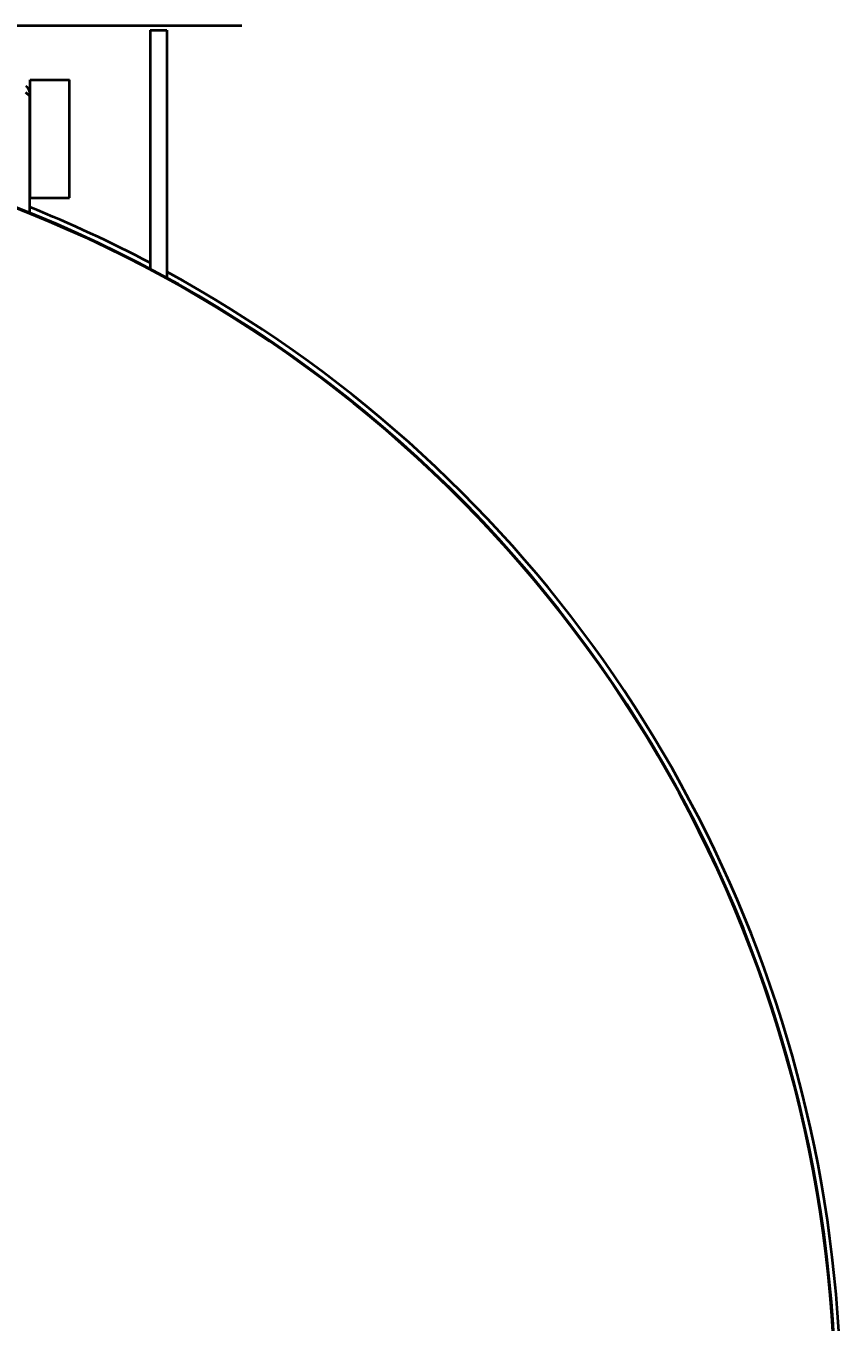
# Model space of a CAD drawing. Header units: millimetres. Extents: x -4428 to 3866, y -3426 to 3855.
# Tile 140 of 191: x 2887 to 3577, y -1822 to -725. Entities that reach past the tile are written whole.
import ezdxf

# ---------------------------------------------------------------- set-up
doc = ezdxf.new("R2010")
doc.units = ezdxf.units.MM
doc.linetypes.add('K5LT_BASIC', pattern=[0])
doc.linetypes.add('K5LT_THIN', pattern=[0])
doc.layers.add('Системный слой', color=7, linetype='Continuous')
doc.styles.add('KDIMTEXTSTYLE', font='GOST_AU.SHX', dxfattribs={"width": 0.96, "oblique": 15, "height": 5})
doc.dimstyles.new('KDIMSTYLE (1.00)', dxfattribs={"dimtxt": 5, "dimasz": 1, "dimexe": 2, "dimexo": 0, "dimgap": 1, "dimtad": 1, "dimtxsty": 'KDIMTEXTSTYLE', "dimsah": 1, "dimcen": 0, "dimdle": 1, "dimadec": 0, "dimazin": 0, "dimtfac": 0.667, "dimtmove": 0, "dimatfit": 3, "dimfxl": 1, "dimtvp": 1, "dimtolj": 1, "dimtzin": 0, "dimarcsym": 0})

# ---------------------------------------------------------------- blocks, each defined once
blk = doc.blocks.new('KDIMARROW_01')
at = {"layer": 'Системный слой'}
blk.add_hatch(color=0, dxfattribs=at).paths.add_polyline_path([(0, 0), (-5, 0.7), (-4.5, 0), (-5, -0.7)])
at = {"layer": 'Системный слой', "color": 0, "linetype": 'K5LT_THIN', "lineweight": 20}
for p, q in [((-4.5, 0), (-5, 0.7)), ((-5, 0.7), (0, 0)), ((0, 0), (-5, -0.7)), ((-5, -0.7), (-4.5, 0)), ((0, 0), (-1, 0))]:
    blk.add_line(p, q, dxfattribs=at)
blk = doc.blocks.new('U16')
at = {"layer": 'Системный слой', "color": 150, "linetype": 'K5LT_BASIC', "lineweight": 40, "true_color": 0x0080ff}
for p, q in [((3069.4, -725.5), (1814.4, -725.5)), ((2991.9, -729), (2991.9, -799)), ((2991.9, -729), (3005.9, -729)), ((3005.9, -729), (3005.9, -799)), ((2890.2, -871), (2890.2, -771)), ((2890.2, -771), (2906.9, -771)), ((2906.9, -771), (2923.7, -771)), ((2923.7, -871), (2923.7, -771)), ((2889.9, -785), (2886.7, -781.7)), ((2889.9, -782.5), (2889.9, -785)), ((2889.9, -883.7), (2889.9, -785)), ((2991.9, -799), (2991.9, -931.1)), ((3005.9, -799), (3005.9, -938.6)), ((2890.2, -871), (2906.9, -871)), ((2906.9, -871), (2923.7, -871))]:
    blk.add_line(p, q, dxfattribs=at)
for centre, radius, start, end in [((2882.4, -782.5), 7.5, 0, 55.4819), ((2481.9, -1895), 1090.5, 331.2211, 166.2093), ((2481.9, -1895), 1090, 331.2067, 91.5771), ((2481.9, -1895), 1095, 62.241, 68.1238), ((2481.9, -1895), 1095, 316.9362, 61.41)]:
    blk.add_arc(centre, radius, start, end, dxfattribs=at)

msp = doc.modelspace()

# ---------------------------------------------------------------- block references
at = {"layer": 'Системный слой'}
msp.add_blockref('U16', (0, 0), dxfattribs=at)

# ---------------------------------------------------------------- dimensions: what is measured, and where the dimension line sits
at = {"layer": 'Системный слой', "color": 7}
msp.add_linear_dim(base=(3576.931, -3423.906), p1=(1097.431, -956.955), p2=(3576.931, -1894.955), location=(2337.181, -3423.906), dimstyle='KDIMSTYLE (1.00)', override={"dimexo": 0, "dimpost": '\\H75.0;\\W0.965;\\Q15;<>', "dimblk1": 'KDIMARROW_01', "dimblk2": 'KDIMARROW_01', "dimse1": 0, "dimse2": 0, "dimclrt": 7, "dimtolj": 1}, dxfattribs=at).render()

doc.saveas('drawing.dxf')
